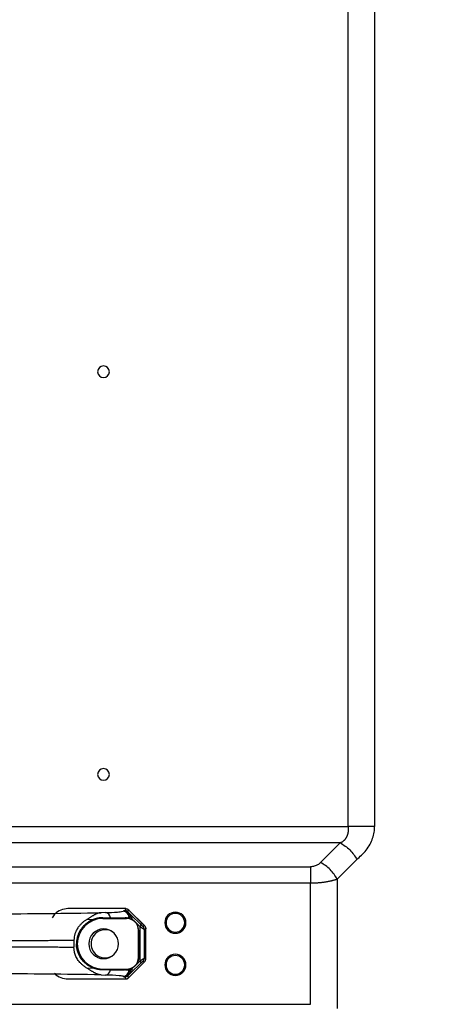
# Model space of a CAD drawing. Header units: millimetres. Extents: x 0 to 1118, y 0 to 864.
# Tile 117 of 256: x 1047 to 1065, y 457 to 499. Entities that reach past the tile are written whole.
import ezdxf

# ---------------------------------------------------------------- set-up
doc = ezdxf.new("R2010")
doc.units = ezdxf.units.MM
doc.styles.add('SLDTEXTSTYLE5', font='TXT', dxfattribs={"width": 0.75})
doc.dimstyles.new('SLDDIMSTYLE0', dxfattribs={"dimtxt": 4.7625, "dimasz": 3.556, "dimexe": 0, "dimexo": 0.0625, "dimgap": 1.190625, "dimtad": 1, "dimlfac": 5, "dimrnd": 1e-09, "dimzin": 12, "dimdsep": 46, "dimtxsty": 'SLDTEXTSTYLE5', "dimsah": 1, "dimcen": 0.09, "dimadec": 0, "dimazin": 3, "dimtfac": 1, "dimtofl": 0, "dimtmove": 0, "dimatfit": 3, "dimfxl": 1, "dimfrac": 2, "dimtolj": 1, "dimtzin": 12, "dimarcsym": 0})
doc.dimstyles.new('SLDDIMSTYLE4', dxfattribs={"dimtxt": 0.18, "dimasz": 3.556, "dimexe": 0, "dimexo": 0.0625, "dimgap": 0, "dimtad": 0, "dimtih": 1, "dimtoh": 1, "dimdec": 0, "dimrnd": 1e-09, "dimzin": 0, "dimdsep": 46, "dimtxsty": 'Standard', "dimsah": 1, "dimcen": 0.09, "dimadec": 0, "dimazin": 0, "dimtfac": 3.556, "dimtdec": 0, "dimtofl": 0, "dimtmove": 0, "dimatfit": 3, "dimfxl": 1, "dimfrac": 2, "dimtolj": 1, "dimtzin": 0, "dimarcsym": 0})

# ---------------------------------------------------------------- blocks, each defined once
blk = doc.blocks.new('_D_18')
at = {"color": 7, "linetype": 'Continuous', "lineweight": 0}
for p, q in [((956.552, 482.954), (956.552, 555.044)), ((1070.976, 532.752), (1070.976, 555.044)), ((1070.976, 554.044), (956.552, 554.044))]:
    blk.add_line(p, q, dxfattribs=at)
at = {"color": 7, "linetype": 'Continuous', "lineweight": 18}
for points in [[(956.552, 554.044), (960.108, 553.663), (960.108, 554.425)], [(1070.976, 554.044), (1067.42, 554.425), (1067.42, 553.663)]]:
    blk.add_solid(points, dxfattribs=at)
at = {"color": 7, "linetype": 'Continuous', "lineweight": 18, "insert": (1003.149, 560.184), "char_height": 4.7625, "attachment_point": 1, "style": 'SLDTEXTSTYLE5'}
blk.add_mtext('572.12', dxfattribs=at)

msp = doc.modelspace()

# ---------------------------------------------------------------- linework, layer by layer
at = {"color": 7, "linetype": 'Continuous', "lineweight": 25}
for p, q in [((1060.8722, 464.7316), (1060.8722, 524.5181)), ((1062.0036, 524.5182), (1062.0036, 464.7316)), ((1039.4992, 464.7316), (1060.8722, 464.7316)), ((1060.535, 464.0245), (1039.4992, 464.0245)), ((1060.535, 464.0245), (1059.6965, 463.186)), ((1060.4036, 462.4789), (1061.2421, 463.3174)), ((963.151, 463.0103), (1059.2722, 463.0103)), ((1059.2722, 462.3032), (963.151, 462.3032)), ((1059.2722, 457.1328), (1059.2722, 462.3032)), ((1060.4036, 462.4789), (1060.4036, 456.9571)), ((1051.3121, 461.2208), (1048.9103, 461.2208)), ((1051.3121, 461.2208), (1048.9103, 461.2208)), ((1050.5149, 461.052), (1050.3201, 461.0452)), ((1051.2955, 461.1308), (1051.2605, 461.1071)), ((1051.3742, 461.2203), (1051.3392, 461.1358)), ((1051.4664, 461.0831), (1051.5009, 461.1665)), ((1052.1878, 460.4797), (1051.4999, 461.1676)), ((1052.1768, 460.4906), (1051.5009, 461.1665)), ((1049.7177, 460.7569), (1050.0217, 460.7676)), ((1050.4042, 460.8317), (1050.4042, 460.802)), ((1050.4042, 460.802), (1051.4143, 460.802)), ((1051.4143, 460.802), (1051.4143, 460.8218)), ((1051.5203, 460.8472), (1051.5553, 460.8709)), ((1051.5203, 460.8472), (1051.5203, 460.8067)), ((1051.6115, 460.9408), (1051.5453, 461.0035)), ((1051.5553, 460.7932), (1051.5553, 460.8709)), ((1051.6389, 460.7853), (1051.6389, 460.7599)), ((1051.6389, 460.7853), (1051.7087, 460.7181)), ((1051.9962, 460.5703), (1051.6413, 460.9125)), ((1051.8168, 460.6138), (1051.9939, 460.4431)), ((1051.9229, 460.302), (1051.9143, 460.302)), ((1051.9143, 459.134), (1051.9143, 460.302)), ((1051.9229, 460.302), (1051.9229, 459.134)), ((1051.9939, 458.993), (1051.9939, 460.4431)), ((1052.1768, 460.4906), (1052.1123, 460.4639)), ((1052.165, 460.3367), (1052.2299, 460.3635)), ((1052.165, 460.3367), (1052.165, 459.0994)), ((1052.23, 459.0932), (1052.23, 460.3428)), ((1052.2301, 459.0932), (1052.2301, 460.3428)), ((1049.1658, 459.8609), (1049.1658, 459.5751)), ((1049.2706, 459.7178), (1049.3083, 459.7182)), ((1051.4999, 458.2684), (1052.1878, 458.9563)), ((1051.5009, 458.2696), (1052.1768, 458.9454)), ((1051.9939, 458.993), (1051.8168, 458.8222)), ((1051.9143, 459.134), (1051.9229, 459.134)), ((1052.1123, 458.9721), (1052.1768, 458.9454)), ((1052.2299, 459.0725), (1052.165, 459.0994)), ((1050.0217, 458.6684), (1049.7177, 458.6791)), ((1050.4042, 458.634), (1050.4042, 458.6043)), ((1050.4042, 458.634), (1051.4143, 458.634)), ((1051.4143, 458.6143), (1051.4143, 458.634)), ((1051.5203, 458.6293), (1051.5203, 458.5889)), ((1051.5553, 458.5652), (1051.5203, 458.5889)), ((1051.6115, 458.4953), (1051.5453, 458.4325)), ((1051.5553, 458.5652), (1051.5553, 458.6429)), ((1051.7087, 458.718), (1051.6389, 458.6507)), ((1051.6389, 458.6761), (1051.6389, 458.6507)), ((1051.6413, 458.5235), (1051.9962, 458.8657)), ((1048.9103, 458.2152), (1051.3121, 458.2152)), ((1048.9103, 458.2152), (1051.3121, 458.2152)), ((1050.3201, 458.3908), (1050.5149, 458.384)), ((1051.2605, 458.3289), (1051.2955, 458.3052)), ((1051.3392, 458.3002), (1051.3742, 458.2157)), ((1051.5009, 458.2696), (1051.4664, 458.3529)), ((963.151, 457.1328), (1059.2722, 457.1328))]:
    msp.add_line(p, q, dxfattribs=at)
at = {"color": 8, "linetype": 'Continuous', "lineweight": 25}
for p, q in [((1051.6413, 460.9125), (1051.6115, 460.9408)), ((1051.6413, 458.5235), (1051.6115, 458.4953))]:
    msp.add_line(p, q, dxfattribs=at)
at = {"color": 7, "linetype": 'Continuous', "lineweight": 25}
for centre, radius, start, end in [((1050.4262, 484.154), 0.25, 0, 180), ((1050.4262, 484.154), 0.25, 180, 0), ((1050.4262, 466.954), 0.25, 0, 180), ((1050.4262, 466.954), 0.25, 180, 0), ((1045.1402, 752.0888), 291.0897, 270.122532, 271.019611), ((1048.9101, 461.2208), 0.000288, 352.85395, 1.12166), ((1050.0316, 476.5106), 15.4661, 271.79081, 273.66026), ((1050.4864, 460.8196), 0.2342, 2.42823, 83.01068), ((1051.2602, 460.8469), 0.2602, 0.05625, 89.91928), ((1053.4955, 460.618), 0.45, 0, 180), ((1053.4955, 460.618), 0.4, 360, 180), ((1050.4042, 459.706), 1.096, 90, 179.37266), ((1051.4143, 460.302), 0.5, 360, 89.99998), ((1053.4955, 460.618), 0.45, 180, 0), ((1053.4955, 460.618), 0.4, 180, 360), ((1050.4332, 459.718), 0.6349, 360, 180), ((1050.4955, 459.718), 0.6, 58.37703, 180), ((1050.4042, 459.73), 1.096, 180.62734, 270), ((1050.4332, 459.718), 0.6349, 180, 360), ((1050.4955, 459.718), 0.6, 180, 301.61408), ((1051.4143, 459.134), 0.5, 270, 360), ((1053.4955, 458.818), 0.45, 0, 180), ((1053.4955, 458.818), 0.4, 360, 180), ((1050.4864, 458.6165), 0.2342, 276.98927, 357.57148), ((1051.2602, 458.5891), 0.2602, 270.08072, 359.94376), ((1053.4955, 458.818), 0.45, 180, 0), ((1053.4955, 458.818), 0.4, 180, 360), ((1045.1402, 167.3472), 291.0897, 88.980388, 89.877466), ((1048.9105, 458.2152), 0.000113, 172.62262, 193.76632), ((1050.1791, 446.1962), 12.1925, 85.6681, 88.42196)]:
    msp.add_arc(centre, radius, start, end, dxfattribs=at)
at = {"color": 8, "linetype": 'Continuous', "lineweight": 25}
for centre, radius, start, end in [((1050.9784, 462.3454), 1.27, 271.82745, 282.8333), ((1051.0733, 457.651), 0.7033, 74.56226, 87.81777)]:
    msp.add_arc(centre, radius, start, end, dxfattribs=at)
at = {"color": 7, "linetype": 'Continuous', "lineweight": 25}
for points, knots in [([(1060.8722, 464.7316), (1060.8735, 464.7193), (1060.8762, 464.6946), (1060.8782, 464.6574), (1060.8788, 464.6201), (1060.8778, 464.5828), (1060.8754, 464.5458), (1060.8714, 464.509), (1060.8659, 464.4728), (1060.8588, 464.4371), (1060.8503, 464.4022), (1060.8402, 464.3681), (1060.8285, 464.335), (1060.8153, 464.3029), (1060.8006, 464.272), (1060.7843, 464.2423), (1060.7664, 464.2139), (1060.747, 464.1869), (1060.726, 464.1612), (1060.7035, 464.1371), (1060.6793, 464.1145), (1060.6536, 464.0933), (1060.6264, 464.0737), (1060.5975, 464.0557), (1060.5671, 464.0391), (1060.5457, 464.0294), (1060.535, 464.0245)], [0, 0, 0, 0, 0.0412313, 0.0826483, 0.1242211, 0.1659191, 0.2077116, 0.2495682, 0.2914599, 0.3333593, 0.3752414, 0.4170846, 0.4588706, 0.500586, 0.5422222, 0.5837769, 0.6252543, 0.6666659, 0.7080317, 0.7493804, 0.7907503, 0.8321902, 0.8737591, 0.9155276, 0.9575769, 1, 1, 1, 1]), ([(1062.0036, 464.7316), (1061.8555, 464.7316), (1061.678, 464.7316), (1061.291, 464.7316), (1061.0817, 464.7316), (1060.8722, 464.7316)], [0, 0, 0, 0, 0.5, 0.5, 1, 1, 1, 1]), ([(1061.2421, 463.3174), (1061.3087, 463.3806), (1061.4481, 463.5061), (1061.6459, 463.711), (1061.8087, 463.9549), (1061.9228, 464.2153), (1061.9887, 464.4754), (1062.0036, 464.6482), (1062.0036, 464.7316)], [0, 0, 0, 0, 0.1838889, 0.3756687, 0.5581228, 0.7209527, 0.8664258, 1, 1, 1, 1]), ([(1060.535, 464.0245), (1060.6775, 463.9533), (1060.8198, 463.8491), (1061.0666, 463.6023), (1061.1708, 463.4599), (1061.2421, 463.3174)], [0, 0, 0, 0, 0.5, 0.5, 1, 1, 1, 1]), ([(1059.6965, 463.186), (1059.6611, 463.1506), (1059.5799, 463.0883), (1059.4321, 463.0259), (1059.3259, 463.0104), (1059.2722, 463.0103)], [0, 0, 0, 0, 0.3666105, 0.6910617, 1, 1, 1, 1]), ([(1060.4036, 462.4789), (1060.3323, 462.6214), (1060.2281, 462.7638), (1059.9813, 463.0106), (1059.839, 463.1148), (1059.6965, 463.186)], [0, 0, 0, 0, 0.5, 0.5, 1, 1, 1, 1]), ([(1059.2722, 463.0103), (1059.2722, 462.9178), (1059.2722, 462.8068), (1059.2722, 462.565), (1059.2722, 462.4341), (1059.2722, 462.3032)], [0, 0, 0, 0, 0.5, 0.5, 1, 1, 1, 1]), ([(1060.4036, 462.4789), (1060.3903, 462.474), (1060.3636, 462.4641), (1060.3218, 462.45), (1060.2788, 462.4364), (1060.2343, 462.4234), (1060.1886, 462.411), (1060.1416, 462.3992), (1060.0934, 462.388), (1060.0441, 462.3775), (1059.9938, 462.3675), (1059.9424, 462.3583), (1059.89, 462.3497), (1059.8367, 462.3418), (1059.7827, 462.3346), (1059.7279, 462.3281), (1059.6724, 462.3224), (1059.6163, 462.3174), (1059.5597, 462.3132), (1059.5027, 462.3097), (1059.4454, 462.307), (1059.3878, 462.305), (1059.33, 462.3037), (1059.2915, 462.3034), (1059.2722, 462.3032)], [0, 0, 0, 0, 0.0454762, 0.0909522, 0.13642, 0.1818781, 0.2273261, 0.2727609, 0.3181884, 0.3636209, 0.4090549, 0.4544879, 0.4999299, 0.545381, 0.590834, 0.6362972, 0.6817692, 0.7272393, 0.7727117, 0.8181834, 0.8636491, 0.9091136, 0.9545678, 1, 1, 1, 1]), ([(1048.9103, 461.2208), (1048.8065, 461.2082), (1048.5988, 461.1831), (1048.3556, 461.0287), (1048.2706, 460.8827), (1048.2383, 460.8271)], [0, 0, 0, 0, 0.382644, 0.7652885, 1, 1, 1, 1]), ([(1050.3201, 461.0452), (1050.3089, 461.0443), (1050.2865, 461.0425), (1050.2536, 461.0373), (1050.2208, 461.0302), (1050.1881, 461.0208), (1050.1551, 461.0093), (1050.1216, 460.9955), (1050.0875, 460.9796), (1050.0525, 460.9615), (1050.0164, 460.9414), (1049.9791, 460.9194), (1049.9402, 460.8957), (1049.8997, 460.8703), (1049.8574, 460.8435), (1049.8131, 460.8155), (1049.7668, 460.7866), (1049.7341, 460.7668), (1049.7177, 460.7569)], [0, 0, 0, 0, 0.0625114, 0.125005, 0.1874932, 0.2499831, 0.3124782, 0.3749787, 0.4374827, 0.4999872, 0.562489, 0.6249852, 0.6874747, 0.7499587, 0.8124418, 0.8749328, 0.9374456, 1, 1, 1, 1]), ([(1051.2955, 461.1308), (1051.2961, 461.1311), (1051.2973, 461.1316), (1051.3018, 461.1325), (1051.3081, 461.1333), (1051.3164, 461.1342), (1051.3266, 461.135), (1051.335, 461.1355), (1051.3392, 461.1358)], [0, 0, 0, 0, 0.166648, 0.3333343, 0.5000182, 0.6666677, 0.8332997, 1, 1, 1, 1]), ([(1051.2955, 461.1308), (1051.3295, 461.1307), (1051.3634, 461.1239), (1051.4262, 461.0979), (1051.455, 461.0786), (1051.5031, 461.0305), (1051.5224, 461.0017), (1051.5485, 460.9389), (1051.5552, 460.9049), (1051.5553, 460.8709)], [0, 0, 0, 0, 0.25, 0.25, 0.5, 0.5, 0.75, 0.75, 1, 1, 1, 1]), ([(1051.3742, 461.2203), (1051.3711, 461.2203), (1051.365, 461.2205), (1051.355, 461.2206), (1051.3446, 461.2207), (1051.3339, 461.2207), (1051.3231, 461.2208), (1051.3158, 461.2208), (1051.3121, 461.2208)], [0, 0, 0, 0, 0.1665144, 0.3333924, 0.5000716, 0.6666789, 0.8333515, 1, 1, 1, 1]), ([(1051.581, 460.8763), (1051.5796, 460.8827), (1051.5766, 460.8958), (1051.5708, 460.9156), (1051.5638, 460.9357), (1051.5555, 460.9556), (1051.5459, 460.975), (1051.5351, 460.9937), (1051.5233, 461.0116), (1051.5104, 461.0288), (1051.4958, 461.0455), (1051.4786, 461.0633), (1051.4609, 461.08), (1051.4409, 461.0952), (1051.4212, 461.1079), (1051.4028, 461.1179), (1051.3854, 461.1255), (1051.3691, 461.131), (1051.3537, 461.1346), (1051.344, 461.1354), (1051.3392, 461.1358)], [0, 0, 0, 0, 0.0487064, 0.0988478, 0.1498429, 0.2011152, 0.2521282, 0.3024564, 0.3519409, 0.4006658, 0.4501377, 0.5035231, 0.5658671, 0.6273681, 0.6899159, 0.7519088, 0.8138144, 0.875829, 0.9379386, 1, 1, 1, 1]), ([(1051.3742, 461.2203), (1051.3801, 461.2201), (1051.392, 461.2197), (1051.4096, 461.2168), (1051.4268, 461.2123), (1051.4434, 461.2061), (1051.4592, 461.1984), (1051.4742, 461.1892), (1051.4883, 461.1786), (1051.4967, 461.1705), (1051.5009, 461.1665)], [0, 0, 0, 0, 0.1250305, 0.2500196, 0.3750016, 0.4999943, 0.6250017, 0.7500167, 0.8750234, 1, 1, 1, 1]), ([(1051.5453, 461.0035), (1051.5421, 461.0065), (1051.5366, 461.0115), (1051.5293, 461.0182), (1051.5239, 461.0233), (1051.519, 461.0278), (1051.5141, 461.0323), (1051.509, 461.0371), (1051.504, 461.0417), (1051.4989, 461.0465), (1051.4936, 461.0516), (1051.4867, 461.0584), (1051.4811, 461.0643), (1051.4776, 461.0681), (1051.4746, 461.0715), (1051.4721, 461.0744), (1051.4702, 461.0768), (1051.4687, 461.0788), (1051.4674, 461.0805), (1051.4664, 461.0823), (1051.4663, 461.0829), (1051.4664, 461.0831)], [0, 0, 0, 0, 0.0963901, 0.1657303, 0.216696, 0.2586157, 0.3089022, 0.3563617, 0.3998923, 0.4399867, 0.4773114, 0.5109307, 0.5477533, 0.588975, 0.6342095, 0.6824226, 0.7361028, 0.7782113, 0.8303163, 0.9010063, 1, 1, 1, 1]), ([(1049.7177, 460.7569), (1049.7028, 460.7478), (1049.6732, 460.7297), (1049.6291, 460.6998), (1049.5857, 460.6678), (1049.5429, 460.6334), (1049.5009, 460.5964), (1049.4598, 460.5566), (1049.4011, 460.4935), (1049.3278, 460.3994), (1049.2563, 460.2729), (1049.206, 460.1425), (1049.1817, 460.0415), (1049.1711, 459.9637), (1049.1666, 459.9125), (1049.1661, 459.8781), (1049.1658, 459.8609)], [0, 0, 0, 0, 0.0580769, 0.1161726, 0.1742699, 0.2323617, 0.2904509, 0.3485443, 0.4066373, 0.5468527, 0.6869897, 0.7867675, 0.8864934, 0.9243301, 0.9621621, 1, 1, 1, 1]), ([(1050.0217, 460.7676), (1049.9741, 460.7507), (1049.8839, 460.7121), (1049.7586, 460.6373), (1049.6499, 460.5522), (1049.5579, 460.4607), (1049.4819, 460.366), (1049.4202, 460.2704), (1049.3713, 460.1753), (1049.3335, 460.0813), (1049.3053, 459.9888), (1049.2858, 459.8977), (1049.274, 459.8076), (1049.2709, 459.7477), (1049.2707, 459.718)], [0, 0, 0, 0, 0.1387221, 0.2652883, 0.3793637, 0.4807366, 0.5702886, 0.6496118, 0.720348, 0.7841988, 0.8427953, 0.8973333, 0.9493022, 1, 1, 1, 1]), ([(1050.4042, 460.8317), (1050.3879, 460.8316), (1050.3554, 460.8313), (1050.3069, 460.8284), (1050.2589, 460.8236), (1050.2111, 460.8168), (1050.1637, 460.8078), (1050.1164, 460.7967), (1050.0692, 460.7835), (1050.0375, 460.7729), (1050.0217, 460.7676)], [0, 0, 0, 0, 0.1249956, 0.2499981, 0.3750013, 0.5000014, 0.6249977, 0.7499922, 0.8749901, 1, 1, 1, 1]), ([(1050.4042, 460.8317), (1050.4394, 460.8314), (1050.5097, 460.8309), (1050.615, 460.8302), (1050.6853, 460.8297), (1050.7204, 460.8295)], [0, 0, 0, 0, 0.3333339, 0.6666673, 1, 1, 1, 1]), ([(1050.7204, 460.8295), (1050.8153, 460.8288), (1050.99, 460.8274), (1051.2034, 460.8252), (1051.3113, 460.8237), (1051.3562, 460.8229)], [0, 0, 0, 0, 0.3337813, 0.6671144, 1, 1, 1, 1]), ([(1051.3562, 460.8229), (1051.3647, 460.8236), (1051.3817, 460.8251), (1051.4048, 460.8272), (1051.4259, 460.8294), (1051.445, 460.8316), (1051.462, 460.8338), (1051.477, 460.836), (1051.4899, 460.8382), (1051.5007, 460.8405), (1051.5094, 460.8427), (1051.5162, 460.8449), (1051.5189, 460.8464), (1051.5203, 460.8472)], [0, 0, 0, 0, 0.0909091, 0.1818182, 0.2727273, 0.3636364, 0.4545455, 0.5454545, 0.6363636, 0.7272727, 0.8181818, 0.9090909, 1, 1, 1, 1]), ([(1051.4143, 460.8218), (1051.4209, 460.8215), (1051.4339, 460.8211), (1051.4512, 460.8196), (1051.4667, 460.8178), (1051.4804, 460.8158), (1051.4922, 460.8137), (1051.5021, 460.8116), (1051.5101, 460.8097), (1051.5164, 460.808), (1051.519, 460.8071), (1051.5203, 460.8067)], [0, 0, 0, 0, 0.1111086, 0.2222207, 0.3333339, 0.4444466, 0.5555577, 0.6666673, 0.7777762, 0.8888862, 1, 1, 1, 1]), ([(1051.5453, 461.0035), (1051.549, 460.9994), (1051.5563, 460.9913), (1051.5652, 460.9774), (1051.5726, 460.9624), (1051.5781, 460.9464), (1051.5818, 460.9296), (1051.5835, 460.9122), (1051.5835, 460.8943), (1051.5819, 460.8823), (1051.581, 460.8763)], [0, 0, 0, 0, 0.12495012, 0.24997716, 0.3750083, 0.50001628, 0.62500482, 0.749992, 0.87499246, 1, 1, 1, 1]), ([(1051.581, 460.8763), (1051.5781, 460.8759), (1051.5722, 460.8752), (1051.5654, 460.8742), (1051.5602, 460.8731), (1051.5566, 460.872), (1051.5557, 460.8712), (1051.5553, 460.8709)], [0, 0, 0, 0, 0.2000349, 0.3999834, 0.5999872, 0.8000244, 1, 1, 1, 1]), ([(1051.5553, 460.7932), (1051.5557, 460.793), (1051.5565, 460.7927), (1051.5599, 460.7916), (1051.5648, 460.79), (1051.5714, 460.7878), (1051.5794, 460.785), (1051.5888, 460.7816), (1051.5996, 460.7775), (1051.6116, 460.7725), (1051.6246, 460.7668), (1051.6342, 460.7622), (1051.6389, 460.7599)], [0, 0, 0, 0, 0.1000471, 0.2000286, 0.3000003, 0.3999817, 0.4999699, 0.5999525, 0.6999211, 0.7998848, 0.8998832, 1, 1, 1, 1]), ([(1051.6389, 460.7853), (1051.6336, 460.7938), (1051.6231, 460.8106), (1051.608, 460.8344), (1051.5937, 460.8569), (1051.5852, 460.8698), (1051.581, 460.8763)], [0, 0, 0, 0, 0.2500029, 0.4999693, 0.7499924, 1, 1, 1, 1]), ([(1051.6389, 460.7853), (1051.6517, 460.8108), (1051.6587, 460.8364), (1051.6596, 460.8807), (1051.6533, 460.8995), (1051.6413, 460.9125)], [0, 0, 0, 0, 0.5, 0.5, 1, 1, 1, 1]), ([(1051.7087, 460.7181), (1051.7013, 460.7233), (1051.6863, 460.7334), (1051.663, 460.7474), (1051.6471, 460.7558), (1051.6389, 460.7599)], [0, 0, 0, 0, 0.3261933, 0.6594821, 1, 1, 1, 1]), ([(1051.8168, 460.6138), (1051.8113, 460.6207), (1051.8005, 460.6344), (1051.7832, 460.6534), (1051.7654, 460.6714), (1051.747, 460.6881), (1051.7281, 460.7038), (1051.7152, 460.7133), (1051.7087, 460.7181)], [0, 0, 0, 0, 0.16669795, 0.33333402, 0.49998563, 0.66667444, 0.8333711, 1, 1, 1, 1]), ([(1051.9229, 460.302), (1051.9231, 460.3386), (1051.9148, 460.4127), (1051.8785, 460.5208), (1051.8398, 460.5845), (1051.8168, 460.6138)], [0, 0, 0, 0, 0.3058114, 0.6302856, 1, 1, 1, 1]), ([(1051.9962, 460.5703), (1052.0082, 460.5573), (1052.0145, 460.5385), (1052.0137, 460.4941), (1052.0066, 460.4686), (1051.9939, 460.4431)], [0, 0, 0, 0, 0.5, 0.5, 1, 1, 1, 1]), ([(1051.9939, 460.4431), (1052.0013, 460.4382), (1052.0162, 460.4285), (1052.0371, 460.4148), (1052.057, 460.402), (1052.0755, 460.3901), (1052.0926, 460.3792), (1052.1082, 460.3694), (1052.1221, 460.3607), (1052.1342, 460.3533), (1052.1445, 460.3471), (1052.1542, 460.3415), (1052.1622, 460.3372), (1052.1641, 460.3368), (1052.165, 460.3367)], [0, 0, 0, 0, 0.07669755, 0.15344257, 0.23020132, 0.30695209, 0.38368646, 0.46041043, 0.53714538, 0.61390566, 0.69067198, 0.76743012, 0.88370439, 1, 1, 1, 1]), ([(1052.1123, 460.4639), (1052.1114, 460.4637), (1052.1013, 460.4715), (1052.062, 460.5072), (1052.0212, 460.5462), (1051.9962, 460.5703)], [0, 0, 0, 0, 0.2904583, 0.5985939, 1, 1, 1, 1]), ([(1052.1768, 460.4906), (1052.1808, 460.4864), (1052.1889, 460.4778), (1052.1995, 460.4636), (1052.2086, 460.4485), (1052.2162, 460.4325), (1052.2223, 460.4158), (1052.2266, 460.3987), (1052.2293, 460.3812), (1052.2297, 460.3694), (1052.2299, 460.3635)], [0, 0, 0, 0, 0.1250049, 0.2500091, 0.375011, 0.5000099, 0.625006, 0.7500008, 0.8749972, 1, 1, 1, 1]), ([(1052.2248, 460.3888), (1052.2249, 460.3886), (1052.2303, 460.3807), (1052.2301, 460.372), (1052.2299, 460.3635)], [0, 0, 0, 0, 0.03036914, 1, 1, 1, 1]), ([(1052.23, 460.3428), (1052.23, 460.3465), (1052.23, 460.3539), (1052.2299, 460.3603), (1052.2299, 460.3635)], [0, 0, 0, 0, 0.5001516, 1, 1, 1, 1]), ([(1049.1658, 459.8609), (1049.1207, 459.8605), (1049.0303, 459.8598), (1048.8937, 459.8586), (1048.7564, 459.8573), (1048.6183, 459.8561), (1048.4795, 459.8549), (1048.34, 459.8537), (1048.1997, 459.8525), (1048.0588, 459.8513), (1047.9173, 459.8502), (1047.7752, 459.8491), (1047.6324, 459.848), (1047.4892, 459.847), (1047.3454, 459.846), (1047.2011, 459.8451), (1047.0563, 459.8442), (1046.9111, 459.8434), (1046.7655, 459.8427), (1046.6194, 459.842), (1046.4731, 459.8415), (1046.3264, 459.841), (1046.1794, 459.8406), (1046.0321, 459.8404), (1045.9337, 459.8403), (1045.8845, 459.8402)], [0, 0, 0, 0, 0.0434783, 0.0869566, 0.1304349, 0.1739131, 0.2173913, 0.2608695, 0.3043477, 0.347826, 0.3913042, 0.4347824, 0.4782607, 0.5217389, 0.5652172, 0.6086955, 0.6521737, 0.695652, 0.7391303, 0.7826086, 0.8260869, 0.8695652, 0.9130435, 0.9565217, 1, 1, 1, 1]), ([(1045.8845, 459.5958), (1045.9337, 459.5957), (1046.0321, 459.5956), (1046.1794, 459.5954), (1046.3264, 459.595), (1046.4731, 459.5945), (1046.6194, 459.594), (1046.7655, 459.5933), (1046.9111, 459.5926), (1047.0563, 459.5918), (1047.2011, 459.591), (1047.3454, 459.59), (1047.4892, 459.5891), (1047.6324, 459.588), (1047.7752, 459.587), (1047.9173, 459.5858), (1048.0588, 459.5847), (1048.1997, 459.5835), (1048.34, 459.5823), (1048.4795, 459.5811), (1048.6183, 459.5799), (1048.7564, 459.5787), (1048.8937, 459.5775), (1049.0303, 459.5763), (1049.1207, 459.5755), (1049.1658, 459.5751)], [0, 0, 0, 0, 0.0434783, 0.0869565, 0.1304348, 0.1739131, 0.2173914, 0.2608697, 0.304348, 0.3478263, 0.3913045, 0.4347828, 0.4782611, 0.5217393, 0.5652176, 0.6086958, 0.652174, 0.6956523, 0.7391305, 0.7826087, 0.8260869, 0.8695651, 0.9130434, 0.9565217, 1, 1, 1, 1]), ([(1049.7177, 458.6791), (1049.6787, 458.7024), (1049.6059, 458.7505), (1049.5065, 458.8322), (1049.4225, 458.9172), (1049.3529, 459.0039), (1049.2967, 459.0907), (1049.2525, 459.1762), (1049.2188, 459.2597), (1049.1943, 459.341), (1049.1776, 459.4202), (1049.168, 459.498), (1049.1658, 459.5496), (1049.1658, 459.5751)], [0, 0, 0, 0, 0.1519543, 0.2869319, 0.4064517, 0.511972, 0.6049413, 0.6869274, 0.7598915, 0.8258059, 0.8865669, 0.9440074, 1, 1, 1, 1]), ([(1050.0217, 458.6684), (1050.0072, 458.6737), (1049.9783, 458.6843), (1049.9354, 458.7026), (1049.8928, 458.7228), (1049.8505, 458.7451), (1049.8086, 458.7695), (1049.7672, 458.796), (1049.7264, 458.8249), (1049.6862, 458.856), (1049.6177, 458.9143), (1049.5242, 459.0105), (1049.4261, 459.1507), (1049.3526, 459.2992), (1049.3124, 459.4185), (1049.2907, 459.5144), (1049.2799, 459.5809), (1049.2726, 459.6489), (1049.2713, 459.6948), (1049.2706, 459.7178)], [0, 0, 0, 0, 0.042171, 0.0843489, 0.1265291, 0.1687085, 0.2108857, 0.2530619, 0.2952395, 0.3374175, 0.3795953, 0.5147023, 0.6497463, 0.7463124, 0.8428326, 0.8821255, 0.9214182, 0.9607076, 1, 1, 1, 1]), ([(1051.9229, 459.134), (1051.9228, 459.125), (1051.9225, 459.1069), (1051.9203, 459.08), (1051.9167, 459.0534), (1051.9118, 459.0271), (1051.9056, 459.0015), (1051.8948, 458.965), (1051.8769, 458.9194), (1051.8495, 458.8675), (1051.8277, 458.8373), (1051.8168, 458.8222)], [0, 0, 0, 0, 0.0763209, 0.1526308, 0.2289442, 0.3052606, 0.3815742, 0.45789, 0.6385714, 0.8192793, 1, 1, 1, 1]), ([(1051.9939, 458.993), (1052.0012, 458.9978), (1052.0159, 459.0074), (1052.0366, 459.0208), (1052.0563, 459.0335), (1052.0746, 459.0453), (1052.0916, 459.0561), (1052.1071, 459.0659), (1052.1235, 459.0762), (1052.1395, 459.0859), (1052.153, 459.0939), (1052.1622, 459.0987), (1052.1641, 459.0991), (1052.165, 459.0994)], [0, 0, 0, 0, 0.07579773, 0.15159953, 0.22738693, 0.30318665, 0.37898925, 0.45477506, 0.53058787, 0.64796872, 0.76526398, 0.88266524, 1, 1, 1, 1]), ([(1051.9939, 458.993), (1052.0066, 458.9674), (1052.0137, 458.9419), (1052.0145, 458.8975), (1052.0082, 458.8787), (1051.9962, 458.8657)], [0, 0, 0, 0, 0.5, 0.5, 1, 1, 1, 1]), ([(1052.1123, 458.9721), (1052.1119, 458.972), (1052.1111, 458.9718), (1052.1083, 458.9698), (1052.1043, 458.9666), (1052.099, 458.9621), (1052.0926, 458.9565), (1052.0851, 458.9497), (1052.0766, 458.9419), (1052.0672, 458.9332), (1052.0569, 458.9237), (1052.046, 458.9133), (1052.0343, 458.9023), (1052.0221, 458.8906), (1052.0094, 458.8785), (1052.0006, 458.87), (1051.9962, 458.8657)], [0, 0, 0, 0, 0.07152611, 0.14302992, 0.21449472, 0.28588943, 0.35724262, 0.42861701, 0.50002667, 0.57146841, 0.64296092, 0.71448789, 0.78600091, 0.85746219, 0.92882117, 1, 1, 1, 1]), ([(1052.1767, 458.9454), (1052.1808, 458.9497), (1052.1889, 458.9582), (1052.1995, 458.9725), (1052.2086, 458.9876), (1052.2162, 459.0035), (1052.2223, 459.0202), (1052.2266, 459.0373), (1052.2293, 459.0548), (1052.2297, 459.0666), (1052.2299, 459.0725)], [0, 0, 0, 0, 0.1254315, 0.2502295, 0.3749276, 0.4998663, 0.6249557, 0.7500682, 0.8751145, 1, 1, 1, 1]), ([(1052.23, 459.081), (1052.23, 459.0799), (1052.23, 459.0779), (1052.2299, 459.0751), (1052.2299, 459.0733), (1052.2299, 459.0725)], [0, 0, 0, 0, 0.3455171, 0.6774675, 1, 1, 1, 1]), ([(1052.23, 459.081), (1052.23, 459.083), (1052.23, 459.087), (1052.23, 459.0911), (1052.23, 459.0932)], [0, 0, 0, 0, 0.4999788, 1, 1, 1, 1]), ([(1050.3201, 458.3908), (1050.309, 458.3917), (1050.2868, 458.3935), (1050.2539, 458.3987), (1050.2211, 458.4059), (1050.1883, 458.4152), (1050.1552, 458.4267), (1050.1217, 458.4405), (1050.0875, 458.4564), (1050.0525, 458.4744), (1050.0164, 458.4945), (1049.9791, 458.5166), (1049.9402, 458.5404), (1049.8998, 458.5658), (1049.8575, 458.5927), (1049.8132, 458.6207), (1049.7669, 458.6496), (1049.7341, 458.6692), (1049.7177, 458.6791)], [0, 0, 0, 0, 0.0624931, 0.1249851, 0.1874768, 0.2499689, 0.312462, 0.3749564, 0.4374525, 0.4999507, 0.5624508, 0.6249531, 0.6874574, 0.7499635, 0.8124712, 0.8749802, 0.93749, 1, 1, 1, 1]), ([(1050.4042, 458.6043), (1050.3897, 458.6044), (1050.3606, 458.6045), (1050.3176, 458.6068), (1050.2748, 458.6106), (1050.2324, 458.616), (1050.1901, 458.6231), (1050.1479, 458.6318), (1050.1058, 458.6421), (1050.0638, 458.6541), (1050.0357, 458.6637), (1050.0217, 458.6684)], [0, 0, 0, 0, 0.1111149, 0.2222269, 0.3333383, 0.444449, 0.5555574, 0.6666631, 0.7777674, 0.888876, 1, 1, 1, 1]), ([(1050.7204, 458.6065), (1050.6853, 458.6063), (1050.615, 458.6058), (1050.5097, 458.6051), (1050.4394, 458.6046), (1050.4042, 458.6043)], [0, 0, 0, 0, 0.3333319, 0.6666653, 1, 1, 1, 1]), ([(1050.7204, 458.6065), (1050.738, 458.6067), (1050.7732, 458.6069), (1050.8241, 458.6073), (1050.8734, 458.6077), (1050.921, 458.6081), (1050.967, 458.6085), (1051.0113, 458.6089), (1051.0539, 458.6093), (1051.0947, 458.6097), (1051.1338, 458.6101), (1051.1711, 458.6105), (1051.2066, 458.6109), (1051.2403, 458.6114), (1051.2721, 458.6118), (1051.3021, 458.6122), (1051.3303, 458.6127), (1051.3475, 458.613), (1051.3561, 458.6131)], [0, 0, 0, 0, 0.0625002, 0.1250001, 0.1874999, 0.2499996, 0.3124994, 0.3749991, 0.437499, 0.4999989, 0.562499, 0.6249992, 0.6874994, 0.7499997, 0.8124999, 0.8750001, 0.9375002, 1, 1, 1, 1]), ([(1051.5553, 458.5652), (1051.5552, 458.5312), (1051.5485, 458.4972), (1051.5224, 458.4343), (1051.5031, 458.4055), (1051.455, 458.3574), (1051.4262, 458.3381), (1051.3634, 458.3121), (1051.3295, 458.3053), (1051.2955, 458.3052)], [0, 0, 0, 0, 0.25, 0.25, 0.5, 0.5, 0.75, 0.75, 1, 1, 1, 1]), ([(1051.581, 458.5597), (1051.5793, 458.5522), (1051.5758, 458.5371), (1051.5688, 458.5144), (1051.5604, 458.4918), (1051.549, 458.4665), (1051.5335, 458.4388), (1051.5146, 458.4121), (1051.4948, 458.3892), (1051.476, 458.3701), (1051.4581, 458.354), (1051.4379, 458.3386), (1051.4157, 458.3248), (1051.3904, 458.3122), (1051.3651, 458.303), (1051.3478, 458.3011), (1051.3392, 458.3002)], [0, 0, 0, 0, 0.0572597, 0.1145161, 0.1717728, 0.2290261, 0.3111615, 0.3932782, 0.4549751, 0.5165137, 0.5732646, 0.6300235, 0.7075304, 0.7850704, 0.8925106, 1, 1, 1, 1]), ([(1051.3561, 458.6131), (1051.3647, 458.6124), (1051.3817, 458.611), (1051.4048, 458.6088), (1051.4259, 458.6066), (1051.445, 458.6044), (1051.462, 458.6022), (1051.477, 458.6), (1051.4899, 458.5978), (1051.5007, 458.5956), (1051.5094, 458.5933), (1051.5162, 458.5911), (1051.5189, 458.5896), (1051.5203, 458.5889)], [0, 0, 0, 0, 0.0909091, 0.1818182, 0.2727273, 0.3636364, 0.4545454, 0.5454545, 0.6363636, 0.7272727, 0.8181818, 0.9090909, 1, 1, 1, 1]), ([(1051.4143, 458.6143), (1051.4209, 458.6145), (1051.4339, 458.615), (1051.4512, 458.6164), (1051.4667, 458.6182), (1051.4804, 458.6202), (1051.4922, 458.6223), (1051.5021, 458.6244), (1051.5101, 458.6264), (1051.5164, 458.6281), (1051.519, 458.6289), (1051.5203, 458.6293)], [0, 0, 0, 0, 0.1111133, 0.2222228, 0.333332, 0.4444423, 0.5555536, 0.6666652, 0.7777764, 0.8888875, 1, 1, 1, 1]), ([(1051.5453, 458.4325), (1051.549, 458.4366), (1051.5563, 458.4447), (1051.5652, 458.4586), (1051.5726, 458.4736), (1051.5781, 458.4896), (1051.5818, 458.5064), (1051.5835, 458.5238), (1051.5835, 458.5417), (1051.5819, 458.5537), (1051.581, 458.5597)], [0, 0, 0, 0, 0.1250078, 0.2500081, 0.3749949, 0.4999833, 0.6249914, 0.7500229, 0.8750501, 1, 1, 1, 1]), ([(1051.5553, 458.6429), (1051.5558, 458.6431), (1051.5568, 458.6435), (1051.5609, 458.6448), (1051.5668, 458.6467), (1051.5747, 458.6493), (1051.5844, 458.6527), (1051.5958, 458.657), (1051.6088, 458.6623), (1051.6231, 458.6685), (1051.6337, 458.6736), (1051.6389, 458.6761)], [0, 0, 0, 0, 0.1109743, 0.222118, 0.3333209, 0.4445031, 0.5556194, 0.6666642, 0.7776757, 0.8887409, 1, 1, 1, 1]), ([(1051.5553, 458.5652), (1051.5557, 458.5648), (1051.5566, 458.564), (1051.5602, 458.5629), (1051.5654, 458.5618), (1051.5722, 458.5608), (1051.5781, 458.5601), (1051.581, 458.5597)], [0, 0, 0, 0, 0.1999756, 0.4000128, 0.6000166, 0.7999651, 1, 1, 1, 1]), ([(1051.581, 458.5597), (1051.5838, 458.564), (1051.5893, 458.5725), (1051.5985, 458.5867), (1051.608, 458.6017), (1051.618, 458.6174), (1051.6283, 458.6338), (1051.6354, 458.6451), (1051.6389, 458.6507)], [0, 0, 0, 0, 0.1666864, 0.3333932, 0.5000721, 0.6667142, 0.8333343, 1, 1, 1, 1]), ([(1051.7087, 458.718), (1051.7011, 458.7127), (1051.686, 458.7023), (1051.6627, 458.6884), (1051.6469, 458.6802), (1051.6389, 458.6761)], [0, 0, 0, 0, 0.3333317, 0.6666653, 1, 1, 1, 1]), ([(1051.6413, 458.5235), (1051.6533, 458.5365), (1051.6596, 458.5553), (1051.6587, 458.5997), (1051.6517, 458.6252), (1051.6389, 458.6507)], [0, 0, 0, 0, 0.5, 0.5, 1, 1, 1, 1]), ([(1051.8168, 458.8222), (1051.8113, 458.8154), (1051.8004, 458.8016), (1051.7832, 458.7826), (1051.7654, 458.7646), (1051.747, 458.7479), (1051.7281, 458.7322), (1051.7151, 458.7227), (1051.7087, 458.718)], [0, 0, 0, 0, 0.1666829, 0.3333347, 0.4999941, 0.6666717, 0.8333528, 1, 1, 1, 1]), ([(1048.3352, 458.4637), (1048.3383, 458.459), (1048.3985, 458.3672), (1048.6025, 458.2558), (1048.8077, 458.2288), (1048.9103, 458.2152)], [0, 0, 0, 0, 0.0263306, 0.5131656, 1, 1, 1, 1]), ([(1051.2955, 458.3052), (1051.2963, 458.3047), (1051.3007, 458.3035), (1051.3154, 458.3018), (1051.3304, 458.3007), (1051.3392, 458.3002)], [0, 0, 0, 0, 0.3327894, 0.6661231, 1, 1, 1, 1]), ([(1051.3121, 458.2152), (1051.3176, 458.2152), (1051.3286, 458.2153), (1051.3447, 458.2153), (1051.3603, 458.2155), (1051.3695, 458.2156), (1051.3742, 458.2157)], [0, 0, 0, 0, 0.2500295, 0.4999933, 0.7501053, 1, 1, 1, 1]), ([(1051.3742, 458.2157), (1051.3801, 458.2159), (1051.3921, 458.2164), (1051.4096, 458.2193), (1051.4268, 458.2237), (1051.4433, 458.2299), (1051.4592, 458.2376), (1051.4742, 458.2468), (1051.4883, 458.2574), (1051.4967, 458.2655), (1051.5009, 458.2696)], [0, 0, 0, 0, 0.1251119, 0.2500709, 0.3750043, 0.4999668, 0.6250058, 0.7500122, 0.8749774, 1, 1, 1, 1]), ([(1051.5453, 458.4325), (1051.5357, 458.4237), (1051.5262, 458.4149), (1051.512, 458.4017), (1051.5072, 458.3973), (1051.4975, 458.3882), (1051.4923, 458.3832), (1051.4829, 458.3737), (1051.4793, 458.3698), (1051.4738, 458.3636), (1051.4718, 458.3612), (1051.4673, 458.3555), (1051.4661, 458.3535), (1051.4664, 458.3529)], [0, 0, 0, 0, 0.25, 0.25, 0.375, 0.375, 0.5, 0.5, 0.625, 0.625, 0.75, 0.75, 1, 1, 1, 1])]:
    msp.add_open_spline(points, degree=3, knots=knots, dxfattribs=at)
for points in [[(1051.4664, 461.0831), (1051.4331, 461.1164), (1051.3863, 461.1358), (1051.3392, 461.1358)], [(1051.4143, 460.8218), (1051.4084, 460.822), (1051.3966, 460.8225), (1051.3772, 460.8221), (1051.3632, 460.8226), (1051.3562, 460.8229)], [(1051.5203, 460.8067), (1051.532, 460.8026), (1051.5436, 460.7981), (1051.5553, 460.7932)], [(1052.165, 460.3367), (1052.165, 460.3838), (1052.1456, 460.4306), (1052.1123, 460.4639)], [(1052.1123, 458.9721), (1052.1456, 459.0054), (1052.165, 459.0522), (1052.165, 459.0994)], [(1051.3562, 458.6131), (1051.3632, 458.6134), (1051.3772, 458.6139), (1051.3966, 458.6135), (1051.4084, 458.614), (1051.4143, 458.6143)], [(1051.5203, 458.6293), (1051.532, 458.6334), (1051.5436, 458.6379), (1051.5553, 458.6429)], [(1051.3392, 458.3002), (1051.3863, 458.3002), (1051.4331, 458.3196), (1051.4664, 458.3529)]]:
    msp.add_open_spline(points, degree=3, dxfattribs=at)

# ---------------------------------------------------------------- dimensions: what is measured, and where the dimension line sits
at = {"color": 7, "linetype": 'Continuous', "lineweight": 18}
dim = msp.add_linear_dim(base=(956.5515, 554.0444), p1=(1070.9755, 531.752), p2=(956.5515, 481.9543), dimstyle='SLDDIMSTYLE0', dxfattribs=at)
dim.commit()
dim.dimension.update_dxf_attribs({"geometry": '_D_18', "text_midpoint": (1012.8244, 554.0444), "dimtype": 160})

# ---------------------------------------------------------------- leaders
at = {"color": 7, "linetype": 'Continuous', "lineweight": 0}
msp.add_leader([(1038.4703, 459.605), (1056.6179, 570.7795)], dimstyle='SLDDIMSTYLE4', dxfattribs=at)

doc.saveas('drawing.dxf')
